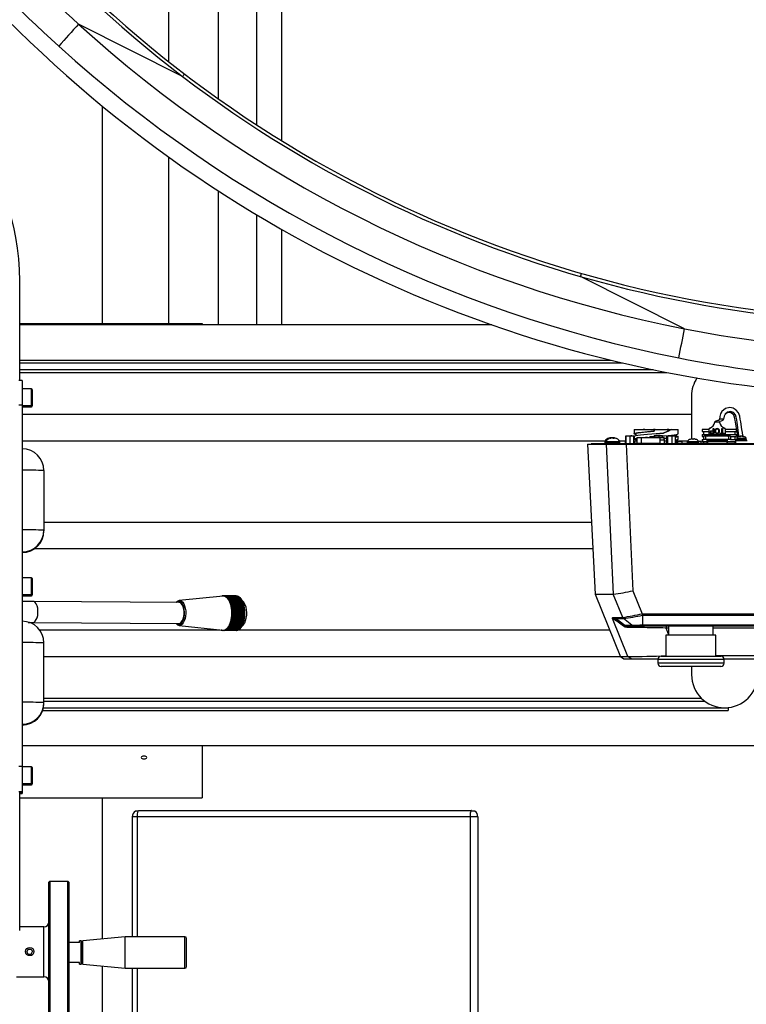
# Model space of a CAD drawing. Header units: inches. Extents: x -37.5 to 40.5, y -58.1 to 9.4.
# Tile 13 of 20: x 5.7 to 23, y -45.9 to -22.6. Entities that reach past the tile are written whole.
import ezdxf

# ---------------------------------------------------------------- set-up
doc = ezdxf.new("R2010")
doc.units = ezdxf.units.IN
doc.header["$MEASUREMENT"] = 0

msp = doc.modelspace()

# ---------------------------------------------------------------- linework, layer by layer
at = {"color": 7, "linetype": 'Continuous', "lineweight": 25}
for p, q in [((11.339, -25.065), (11.339, -1.969)), ((11.924, -8.563), (11.924, -25.437)), ((10.433, -24.449), (10.433, -21.063)), ((9.252, -23.565), (9.252, -22.244)), ((9.577, -23.914), (7.11, -22.673)), ((7.677, -29.783), (7.677, -24.621)), ((9.252, -29.783), (9.252, -25.83)), ((10.433, -29.812), (10.433, -26.636)), ((11.339, -29.812), (11.339, -27.201)), ((11.924, -27.542), (11.924, -29.812)), ((21.488, -29.907), (19.022, -28.666)), ((5.713, -31.136), (5.713, -28.766)), ((5.713, -29.783), (10.039, -29.783)), ((16.915, -29.812), (5.713, -29.812)), ((10.039, -29.783), (10.039, -29.812)), ((5.713, -30.65), (19.745, -30.65)), ((5.713, -30.718), (20.018, -30.718)), ((5.713, -30.875), (20.74, -30.875)), ((5.713, -30.944), (21.066, -30.944)), ((5.774, -31.136), (5.695, -31.136)), ((5.774, -31.136), (5.774, -40.94)), ((5.991, -31.333), (5.774, -31.333)), ((5.991, -31.758), (5.991, -31.333)), ((6.01, -31.353), (6.01, -31.739)), ((21.654, -31.505), (21.654, -32.521)), ((5.774, -31.722), (5.695, -31.722)), ((5.774, -31.727), (5.991, -31.727)), ((5.774, -31.758), (5.991, -31.758)), ((5.774, -31.938), (21.654, -31.938)), ((22.322, -31.999), (22.316, -32.052)), ((22.363, -31.891), (22.354, -31.909)), ((22.362, -31.891), (22.362, -31.891)), ((22.316, -32.128), (22.207, -32.128)), ((22.416, -32.052), (22.316, -32.052)), ((19.717, -32.5), (19.698, -32.504)), ((19.706, -32.504), (19.725, -32.5)), ((19.717, -32.502), (19.717, -32.5)), ((19.751, -32.5), (19.731, -32.504)), ((19.738, -32.504), (19.758, -32.5)), ((19.782, -32.5), (19.787, -32.504)), ((19.794, -32.5), (19.789, -32.504)), ((19.792, -32.5), (19.795, -32.5)), ((19.794, -32.506), (19.794, -32.5)), ((19.81, -32.499), (19.81, -32.506)), ((19.811, -32.5), (19.81, -32.499)), ((19.81, -32.506), (19.811, -32.5)), ((19.815, -32.504), (19.811, -32.5)), ((19.825, -32.5), (19.845, -32.504)), ((20.092, -32.621), (20.092, -32.46)), ((20.095, -32.446), (20.281, -32.446)), ((20.099, -32.621), (20.099, -32.46)), ((20.195, -32.621), (20.195, -32.46)), ((20.285, -32.621), (20.285, -32.46)), ((20.289, -32.297), (20.289, -32.4)), ((20.289, -32.297), (21.339, -32.297)), ((20.289, -32.465), (20.289, -32.525)), ((20.331, -32.4), (20.331, -32.449)), ((20.357, -32.485), (20.357, -32.621)), ((20.357, -32.485), (21.002, -32.485)), ((20.457, -32.485), (20.457, -32.621)), ((20.504, -32.29), (20.544, -32.29)), ((20.504, -32.297), (20.504, -32.29)), ((20.51, -32.297), (20.51, -32.29)), ((20.516, -32.297), (20.516, -32.29)), ((20.537, -32.485), (20.603, -32.479)), ((20.544, -32.297), (20.544, -32.29)), ((20.603, -32.481), (20.559, -32.485)), ((20.603, -32.485), (20.603, -32.479)), ((20.666, -32.474), (20.769, -32.466)), ((20.666, -32.485), (20.666, -32.474)), ((20.678, -32.474), (20.666, -32.474)), ((20.765, -32.467), (20.678, -32.474)), ((20.678, -32.474), (20.678, -32.485)), ((20.754, -32.297), (20.754, -32.29)), ((20.754, -32.29), (20.794, -32.29)), ((20.764, -32.342), (20.764, -32.297)), ((20.768, -32.342), (20.764, -32.342)), ((20.765, -32.485), (20.765, -32.46)), ((20.768, -32.297), (20.768, -32.342)), ((20.773, -32.446), (20.771, -32.448)), ((20.959, -32.446), (20.775, -32.446)), ((20.777, -32.297), (20.777, -32.29)), ((20.782, -32.297), (20.782, -32.29)), ((20.786, -32.485), (20.786, -32.46)), ((20.794, -32.297), (20.794, -32.29)), ((20.887, -32.485), (20.887, -32.46)), ((20.902, -32.485), (20.902, -32.555)), ((20.961, -32.448), (20.959, -32.446)), ((20.968, -32.485), (20.968, -32.46)), ((20.976, -32.389), (20.99, -32.389)), ((21.002, -32.547), (21.002, -32.485)), ((21.071, -32.621), (21.071, -32.46)), ((21.074, -32.29), (21.114, -32.29)), ((21.074, -32.297), (21.074, -32.29)), ((21.078, -32.297), (21.078, -32.29)), ((21.081, -32.446), (21.265, -32.446)), ((21.091, -32.621), (21.091, -32.46)), ((21.114, -32.297), (21.114, -32.29)), ((21.193, -32.621), (21.193, -32.46)), ((21.274, -32.621), (21.274, -32.46)), ((21.296, -32.465), (21.296, -32.416)), ((21.339, -32.4), (21.339, -32.297)), ((21.339, -32.525), (21.339, -32.465)), ((21.906, -32.297), (21.906, -32.347)), ((22.065, -32.297), (21.906, -32.297)), ((21.906, -32.347), (22.065, -32.347)), ((21.907, -32.417), (21.907, -32.467)), ((21.907, -32.417), (22.065, -32.417)), ((21.907, -32.467), (21.947, -32.467)), ((21.937, -32.347), (21.937, -32.417)), ((21.937, -32.467), (21.937, -32.537)), ((22.577, -32.458), (21.947, -32.458)), ((21.947, -32.537), (21.947, -32.458)), ((21.986, -32.458), (21.986, -32.537)), ((22.065, -32.3), (22.065, -32.419)), ((22.065, -32.419), (22.459, -32.419)), ((22.135, -32.327), (22.165, -32.327)), ((22.165, -32.341), (22.136, -32.341)), ((22.136, -32.384), (22.165, -32.384)), ((22.182, -32.398), (22.137, -32.398)), ((22.165, -32.327), (22.165, -32.277)), ((22.165, -32.277), (22.182, -32.277)), ((22.165, -32.384), (22.165, -32.341)), ((22.182, -32.277), (22.182, -32.398)), ((22.331, -32.384), (22.37, -32.384)), ((22.331, -32.398), (22.331, -32.384)), ((22.426, -32.398), (22.331, -32.398)), ((22.37, -32.384), (22.37, -32.277)), ((22.37, -32.277), (22.387, -32.277)), ((22.387, -32.277), (22.387, -32.384)), ((22.387, -32.384), (22.426, -32.384)), ((22.426, -32.384), (22.426, -32.398)), ((22.718, -32.297), (22.458, -32.297)), ((22.459, -32.419), (22.459, -32.3)), ((22.459, -32.347), (22.718, -32.347)), ((22.459, -32.417), (22.717, -32.417)), ((22.537, -32.537), (22.537, -32.458)), ((22.577, -32.458), (22.577, -32.537)), ((22.577, -32.467), (22.717, -32.467)), ((22.687, -32.417), (22.687, -32.347)), ((22.687, -32.537), (22.687, -32.467)), ((22.717, -32.467), (22.717, -32.417)), ((22.718, -32.347), (22.718, -32.297)), ((22.729, -32.501), (22.729, -32.526)), ((22.729, -32.501), (22.948, -32.501)), ((22.805, -32.457), (22.793, -32.463)), ((22.793, -32.466), (22.793, -32.463)), ((22.795, -32.466), (22.803, -32.466)), ((22.806, -32.466), (22.805, -32.457)), ((22.808, -32.456), (22.809, -32.456)), ((22.81, -32.465), (22.809, -32.456)), ((22.82, -32.457), (22.81, -32.461)), ((22.815, -32.463), (22.828, -32.457)), ((22.856, -32.457), (22.873, -32.463)), ((22.867, -32.456), (22.867, -32.461)), ((22.874, -32.463), (22.875, -32.457)), ((22.89, -32.463), (22.875, -32.457)), ((22.885, -32.466), (22.892, -32.466)), ((22.89, -32.466), (22.89, -32.463)), ((22.948, -32.526), (22.948, -32.501)), ((5.774, -32.568), (19.602, -32.568)), ((19.183, -32.647), (19.37, -36.207)), ((19.183, -32.647), (40.512, -32.647)), ((19.274, -32.636), (19.274, -32.647)), ((40.424, -32.636), (19.274, -32.636)), ((19.594, -32.58), (19.594, -32.605)), ((19.594, -32.58), (19.949, -32.58)), ((19.594, -32.605), (19.602, -32.613)), ((19.594, -32.605), (19.949, -32.605)), ((19.614, -32.613), (19.595, -32.613)), ((19.595, -32.613), (19.595, -32.636)), ((19.595, -32.613), (19.595, -32.636)), ((19.604, -32.613), (19.604, -32.636)), ((19.948, -32.613), (19.615, -32.613)), ((19.615, -32.613), (19.615, -32.636)), ((19.627, -32.58), (19.627, -32.605)), ((19.627, -32.605), (19.635, -32.613)), ((19.628, -32.613), (19.628, -32.636)), ((19.631, -32.647), (19.798, -36.207)), ((19.635, -32.613), (19.635, -32.636)), ((19.645, -32.613), (19.645, -32.636)), ((19.667, -32.613), (19.667, -32.636)), ((19.686, -32.613), (19.686, -32.636)), ((19.692, -32.506), (19.694, -32.506)), ((19.698, -32.506), (19.698, -32.504)), ((19.721, -32.613), (19.721, -32.636)), ((19.721, -32.647), (19.721, -32.636)), ((19.725, -32.506), (19.727, -32.506)), ((19.731, -32.506), (19.731, -32.504)), ((19.745, -32.613), (19.745, -32.636)), ((19.785, -32.613), (19.785, -32.636)), ((19.794, -32.613), (19.794, -32.636)), ((19.798, -32.506), (19.808, -32.506)), ((19.812, -32.613), (19.812, -32.636)), ((19.815, -32.505), (19.815, -32.504)), ((19.851, -32.613), (19.851, -32.636)), ((19.874, -32.613), (19.874, -32.636)), ((19.905, -32.613), (19.905, -32.636)), ((19.922, -32.613), (19.922, -32.636)), ((19.939, -32.613), (19.939, -32.636)), ((19.941, -32.568), (20.092, -32.568)), ((19.941, -32.613), (19.949, -32.605)), ((19.946, -32.613), (19.946, -32.636)), ((19.948, -32.636), (19.948, -32.613)), ((19.949, -32.605), (19.949, -32.58)), ((20.076, -32.618), (20.076, -32.636)), ((20.092, -32.618), (20.076, -32.618)), ((20.077, -32.618), (20.077, -32.636)), ((20.08, -32.618), (20.08, -32.636)), ((20.082, -32.585), (20.082, -32.61)), ((20.082, -32.585), (20.092, -32.585)), ((20.082, -32.61), (20.09, -32.618)), ((20.082, -32.61), (20.092, -32.61)), ((20.09, -32.618), (20.09, -32.636)), ((20.096, -32.636), (20.096, -32.647)), ((20.1, -32.647), (20.263, -36.128)), ((20.285, -32.568), (20.331, -32.568)), ((20.285, -32.585), (20.301, -32.585)), ((20.285, -32.61), (20.301, -32.61)), ((20.306, -32.618), (20.285, -32.618)), ((20.289, -32.618), (20.289, -32.636)), ((20.293, -32.618), (20.301, -32.61)), ((20.295, -32.579), (20.299, -32.579)), ((20.307, -32.587), (20.299, -32.579)), ((20.299, -32.618), (20.299, -32.636)), ((20.301, -32.61), (20.301, -32.585)), ((20.307, -32.587), (20.301, -32.587)), ((20.305, -32.618), (20.305, -32.621)), ((20.305, -32.636), (20.305, -32.621)), ((20.305, -32.621), (20.902, -32.621)), ((20.306, -32.621), (20.306, -32.618)), ((20.306, -32.618), (20.306, -32.621)), ((20.307, -32.621), (20.307, -32.587)), ((20.331, -32.525), (20.331, -32.574)), ((20.335, -32.621), (20.335, -32.636)), ((20.91, -32.547), (20.902, -32.555)), ((20.902, -32.555), (20.902, -32.636)), ((21.014, -32.555), (20.902, -32.555)), ((20.91, -32.547), (21.006, -32.547)), ((21.014, -32.555), (21.006, -32.547)), ((21.014, -32.636), (21.014, -32.555)), ((21.014, -32.572), (21.071, -32.567)), ((21.014, -32.621), (21.071, -32.621)), ((21.025, -32.636), (21.025, -32.621)), ((21.055, -32.621), (21.055, -32.636)), ((21.274, -32.621), (21.547, -32.621)), ((21.296, -32.59), (21.296, -32.541)), ((21.296, -32.568), (21.565, -32.568)), ((21.328, -32.579), (21.32, -32.587)), ((21.32, -32.587), (21.32, -32.621)), ((21.432, -32.587), (21.32, -32.587)), ((21.328, -32.579), (21.424, -32.579)), ((21.432, -32.587), (21.424, -32.579)), ((21.432, -32.621), (21.432, -32.587)), ((21.547, -32.616), (21.547, -32.636)), ((21.829, -32.616), (21.547, -32.616)), ((21.553, -32.583), (21.553, -32.608)), ((21.553, -32.583), (21.823, -32.583)), ((21.553, -32.608), (21.561, -32.616)), ((21.553, -32.608), (21.823, -32.608)), ((21.556, -32.616), (21.556, -32.636)), ((21.576, -32.616), (21.576, -32.636)), ((21.6, -32.616), (21.6, -32.636)), ((21.633, -32.526), (21.653, -32.521)), ((21.635, -32.616), (21.635, -32.636)), ((21.668, -32.616), (21.668, -32.636)), ((21.673, -32.521), (21.674, -32.526)), ((21.683, -32.529), (21.693, -32.529)), ((21.688, -32.616), (21.688, -32.636)), ((21.703, -32.526), (21.703, -32.521)), ((21.708, -32.616), (21.708, -32.636)), ((21.723, -32.521), (21.743, -32.526)), ((21.741, -32.616), (21.741, -32.636)), ((21.776, -32.616), (21.776, -32.636)), ((21.8, -32.616), (21.8, -32.636)), ((21.815, -32.616), (21.823, -32.608)), ((21.82, -32.579), (21.875, -32.579)), ((21.82, -32.616), (21.82, -32.636)), ((21.823, -32.608), (21.823, -32.583)), ((21.883, -32.587), (21.823, -32.587)), ((21.829, -32.616), (21.829, -32.636)), ((21.829, -32.621), (22.7, -32.621)), ((21.883, -32.587), (21.875, -32.579)), ((21.883, -32.621), (21.883, -32.587)), ((21.888, -32.636), (21.888, -32.621)), ((21.907, -32.537), (21.907, -32.587)), ((21.907, -32.537), (21.947, -32.537)), ((21.907, -32.587), (22.022, -32.587)), ((21.918, -32.621), (21.918, -32.636)), ((21.937, -32.587), (21.937, -32.621)), ((22.577, -32.537), (21.947, -32.537)), ((22.502, -32.556), (22.022, -32.556)), ((22.022, -32.621), (22.022, -32.556)), ((22.022, -32.566), (22.502, -32.566)), ((22.502, -32.586), (22.022, -32.586)), ((22.031, -32.537), (22.031, -32.621)), ((22.492, -32.576), (22.031, -32.576)), ((22.492, -32.537), (22.492, -32.621)), ((22.502, -32.556), (22.502, -32.621)), ((22.502, -32.587), (22.7, -32.587)), ((22.577, -32.537), (22.717, -32.537)), ((22.608, -32.636), (22.608, -32.621)), ((22.638, -32.621), (22.638, -32.636)), ((22.687, -32.621), (22.687, -32.587)), ((22.7, -32.557), (22.7, -32.636)), ((22.7, -32.557), (22.976, -32.557)), ((22.717, -32.557), (22.717, -32.537)), ((22.953, -32.534), (22.723, -32.534)), ((22.723, -32.534), (22.723, -32.552)), ((22.953, -32.552), (22.723, -32.552)), ((22.728, -32.534), (22.728, -32.552)), ((22.729, -32.526), (22.737, -32.534)), ((22.729, -32.526), (22.948, -32.526)), ((22.736, -32.534), (22.736, -32.552)), ((22.745, -32.552), (22.745, -32.557)), ((22.75, -32.534), (22.75, -32.552)), ((22.766, -32.534), (22.766, -32.552)), ((22.787, -32.534), (22.787, -32.552)), ((22.808, -32.534), (22.808, -32.552)), ((22.834, -32.534), (22.834, -32.552)), ((22.842, -32.534), (22.842, -32.552)), ((22.856, -32.534), (22.856, -32.552)), ((22.881, -32.534), (22.881, -32.552)), ((22.901, -32.534), (22.901, -32.552)), ((22.921, -32.534), (22.921, -32.552)), ((22.932, -32.557), (22.932, -32.552)), ((22.935, -32.534), (22.935, -32.552)), ((22.94, -32.534), (22.948, -32.526)), ((22.946, -32.534), (22.946, -32.552)), ((22.952, -32.534), (22.952, -32.552)), ((22.953, -32.552), (22.953, -32.534)), ((6.288, -33.273), (6.288, -34.708)), ((6.288, -34.498), (19.28, -34.498)), ((6.288, -34.699), (6.288, -34.699)), ((6.288, -34.708), (6.288, -34.708)), ((6.071, -35.127), (19.313, -35.127)), ((5.991, -35.821), (5.774, -35.821)), ((5.991, -36.246), (5.991, -35.821)), ((6.01, -35.841), (6.01, -36.226)), ((5.774, -36.215), (5.991, -36.215)), ((19.37, -36.208), (19.971, -37.694)), ((19.798, -36.207), (19.798, -36.207)), ((20.02, -36.761), (19.798, -36.207)), ((20.263, -36.128), (20.481, -36.673)), ((5.774, -36.246), (5.991, -36.246)), ((9.489, -36.404), (6.025, -36.38)), ((10.537, -36.259), (9.499, -36.358)), ((10.493, -36.262), (10.493, -36.263)), ((10.494, -36.263), (10.493, -36.262)), ((10.497, -36.262), (10.493, -36.262)), ((10.519, -36.252), (10.511, -36.261)), ((10.532, -36.259), (10.519, -36.252)), ((10.54, -36.252), (10.519, -36.252)), ((10.544, -36.248), (10.532, -36.259)), ((10.557, -36.259), (10.544, -36.248)), ((10.851, -36.25), (10.544, -36.248)), ((10.57, -36.251), (10.557, -36.259)), ((10.582, -36.264), (10.57, -36.251)), ((10.877, -36.253), (10.57, -36.251)), ((10.596, -36.26), (10.582, -36.264)), ((10.607, -36.277), (10.596, -36.26)), ((10.903, -36.262), (10.596, -36.26)), ((10.621, -36.276), (10.607, -36.277)), ((10.63, -36.295), (10.621, -36.276)), ((10.927, -36.278), (10.621, -36.276)), ((10.644, -36.297), (10.63, -36.295)), ((10.937, -36.297), (10.63, -36.295)), ((10.653, -36.319), (10.644, -36.297)), ((10.951, -36.299), (10.644, -36.297)), ((10.666, -36.325), (10.653, -36.319)), ((10.959, -36.321), (10.653, -36.319)), ((10.673, -36.348), (10.666, -36.325)), ((10.973, -36.327), (10.666, -36.325)), ((10.686, -36.357), (10.673, -36.348)), ((10.98, -36.35), (10.673, -36.348)), ((10.692, -36.382), (10.686, -36.357)), ((10.993, -36.36), (10.686, -36.357)), ((10.704, -36.395), (10.692, -36.382)), ((10.998, -36.384), (10.692, -36.382)), ((10.708, -36.421), (10.704, -36.395)), ((11.011, -36.397), (10.704, -36.395)), ((10.719, -36.436), (10.708, -36.421)), ((11.015, -36.423), (10.708, -36.421)), ((10.721, -36.464), (10.719, -36.436)), ((11.026, -36.439), (10.719, -36.436)), ((10.731, -36.482), (10.721, -36.464)), ((11.028, -36.466), (10.721, -36.464)), ((10.854, -36.253), (10.851, -36.25)), ((10.885, -36.262), (10.877, -36.253)), ((10.913, -36.278), (10.903, -36.262)), ((10.937, -36.297), (10.927, -36.278)), ((10.951, -36.299), (10.937, -36.297)), ((10.959, -36.321), (10.951, -36.299)), ((10.96, -36.321), (10.959, -36.32)), ((10.973, -36.327), (10.959, -36.321)), ((10.98, -36.35), (10.973, -36.327)), ((11.024, -36.395), (10.977, -36.341)), ((10.993, -36.36), (10.98, -36.35)), ((10.998, -36.384), (10.993, -36.36)), ((11.011, -36.397), (10.998, -36.384)), ((11.015, -36.423), (11.011, -36.397)), ((11.026, -36.439), (11.015, -36.423)), ((11.028, -36.466), (11.026, -36.439)), ((11.038, -36.484), (11.028, -36.466)), ((10.732, -36.509), (10.731, -36.482)), ((11.038, -36.484), (10.731, -36.482)), ((10.741, -36.53), (10.732, -36.509)), ((11.039, -36.511), (10.732, -36.509)), ((10.74, -36.557), (10.741, -36.53)), ((10.747, -36.58), (10.74, -36.557)), ((11.047, -36.559), (10.74, -36.557)), ((11.048, -36.532), (10.741, -36.53)), ((10.745, -36.607), (10.747, -36.58)), ((10.751, -36.631), (10.745, -36.607)), ((11.052, -36.609), (10.745, -36.607)), ((10.745, -36.708), (10.751, -36.683)), ((11.052, -36.71), (10.745, -36.708)), ((10.747, -36.735), (10.745, -36.708)), ((10.746, -36.657), (10.751, -36.631)), ((10.751, -36.683), (10.746, -36.657)), ((11.053, -36.66), (10.746, -36.657)), ((11.054, -36.582), (10.747, -36.58)), ((11.058, -36.634), (10.751, -36.631)), ((11.058, -36.685), (10.751, -36.683)), ((11.039, -36.511), (11.038, -36.484)), ((11.048, -36.532), (11.039, -36.511)), ((11.047, -36.559), (11.048, -36.532)), ((11.054, -36.582), (11.047, -36.559)), ((11.052, -36.609), (11.054, -36.582)), ((11.058, -36.634), (11.052, -36.609)), ((11.052, -36.71), (11.058, -36.685)), ((11.054, -36.737), (11.052, -36.71)), ((11.053, -36.66), (11.058, -36.634)), ((11.058, -36.685), (11.053, -36.66)), ((20.481, -36.673), (31.8, -36.673)), ((20.483, -36.674), (20.481, -36.673)), ((20.49, -36.711), (30.868, -36.711)), ((20.49, -36.711), (20.49, -36.711)), ((20.49, -36.711), (20.49, -36.939)), ((5.915, -36.879), (6.022, -36.88)), ((6.022, -36.88), (9.486, -36.904)), ((10.686, -36.96), (10.692, -36.935)), ((10.692, -36.935), (10.704, -36.922)), ((10.998, -36.937), (10.692, -36.935)), ((10.704, -36.922), (10.708, -36.895)), ((11.011, -36.924), (10.704, -36.922)), ((10.708, -36.895), (10.719, -36.879)), ((11.015, -36.898), (10.708, -36.895)), ((10.719, -36.879), (10.721, -36.852)), ((11.026, -36.882), (10.719, -36.879)), ((10.721, -36.852), (10.731, -36.834)), ((11.028, -36.854), (10.721, -36.852)), ((10.731, -36.834), (10.732, -36.806)), ((11.038, -36.836), (10.731, -36.834)), ((10.732, -36.806), (10.741, -36.785)), ((11.039, -36.808), (10.732, -36.806)), ((10.74, -36.758), (10.747, -36.735)), ((11.047, -36.76), (10.74, -36.758)), ((10.741, -36.785), (10.74, -36.758)), ((11.048, -36.787), (10.741, -36.785)), ((11.054, -36.737), (10.747, -36.735)), ((10.976, -36.985), (11.02, -36.936)), ((10.993, -36.962), (10.998, -36.937)), ((10.998, -36.937), (11.011, -36.924)), ((11.011, -36.924), (11.015, -36.898)), ((11.015, -36.898), (11.026, -36.882)), ((11.026, -36.882), (11.028, -36.854)), ((11.028, -36.854), (11.038, -36.836)), ((11.038, -36.836), (11.039, -36.808)), ((11.039, -36.808), (11.048, -36.787)), ((11.047, -36.76), (11.054, -36.737)), ((11.048, -36.787), (11.047, -36.76)), ((20.143, -37.693), (19.781, -36.79)), ((19.783, -36.761), (20.02, -36.761)), ((19.801, -36.785), (20.038, -36.785)), ((19.866, -36.785), (20.068, -36.945)), ((20.24, -36.945), (20.038, -36.785)), ((20.49, -36.939), (31.661, -36.939)), ((6.183, -37.057), (10.458, -37.057)), ((9.495, -36.951), (10.531, -37.065)), ((10.491, -37.06), (10.493, -37.063)), ((10.493, -37.063), (10.499, -37.061)), ((10.511, -37.063), (10.493, -37.063)), ((10.51, -37.062), (10.519, -37.072)), ((10.519, -37.072), (10.532, -37.065)), ((10.541, -37.072), (10.519, -37.072)), ((10.532, -37.065), (10.544, -37.075)), ((10.544, -37.075), (10.557, -37.064)), ((10.851, -37.077), (10.544, -37.075)), ((10.557, -37.064), (10.57, -37.071)), ((10.57, -37.071), (10.582, -37.057)), ((10.877, -37.073), (10.57, -37.071)), ((10.582, -37.057), (10.596, -37.061)), ((10.596, -37.061), (10.607, -37.044)), ((10.903, -37.063), (10.596, -37.061)), ((10.607, -37.044), (10.621, -37.044)), ((10.621, -37.044), (10.63, -37.025)), ((10.927, -37.047), (10.621, -37.044)), ((10.63, -37.025), (10.644, -37.022)), ((10.937, -37.027), (10.63, -37.025)), ((10.644, -37.022), (10.653, -37)), ((10.951, -37.024), (10.644, -37.022)), ((10.653, -37), (10.666, -36.994)), ((10.959, -37.002), (10.653, -37)), ((10.666, -36.994), (10.673, -36.97)), ((10.973, -36.996), (10.666, -36.994)), ((10.673, -36.97), (10.686, -36.96)), ((10.98, -36.972), (10.673, -36.97)), ((10.993, -36.962), (10.686, -36.96)), ((10.851, -37.077), (10.856, -37.073)), ((10.877, -37.073), (10.886, -37.063)), ((10.903, -37.063), (10.914, -37.046)), ((10.907, -37.057), (19.713, -37.057)), ((10.927, -37.047), (10.937, -37.027)), ((10.937, -37.027), (10.951, -37.024)), ((10.951, -37.024), (10.959, -37.002)), ((10.959, -37.002), (10.973, -36.996)), ((10.959, -37.004), (10.961, -37.001)), ((10.973, -36.996), (10.98, -36.972)), ((10.98, -36.972), (10.993, -36.962)), ((20.031, -36.945), (20.068, -36.945)), ((20.031, -36.945), (20.075, -36.958)), ((20.068, -36.945), (20.24, -36.945)), ((20.075, -36.958), (32.468, -36.958)), ((20.622, -36.954), (20.618, -36.954)), ((20.618, -36.956), (20.62, -36.962)), ((20.626, -36.963), (20.62, -36.946)), ((20.62, -36.954), (20.62, -36.952)), ((20.626, -36.962), (20.62, -36.963)), ((20.711, -36.96), (20.735, -36.96)), ((21.052, -36.958), (21.052, -37.014)), ((21.111, -37.014), (21.052, -37.014)), ((21.111, -37.161), (21.052, -37.014)), ((21.111, -36.958), (21.111, -37.181)), ((22.17, -37.181), (22.17, -36.958)), ((6.288, -38.803), (6.288, -37.367)), ((21.048, -37.181), (21.048, -37.686)), ((22.232, -37.181), (21.048, -37.181)), ((22.232, -37.686), (22.232, -37.181)), ((6.288, -37.686), (19.968, -37.686)), ((19.97, -37.693), (20.047, -37.745)), ((20.049, -37.745), (20.857, -37.745)), ((20.22, -37.745), (20.143, -37.693)), ((20.854, -37.762), (20.854, -37.846)), ((22.427, -37.762), (20.854, -37.762)), ((22.427, -37.846), (20.854, -37.846)), ((22.35, -37.686), (20.93, -37.686)), ((22.427, -37.846), (22.427, -37.762)), ((22.347, -37.926), (20.933, -37.926)), ((21.654, -37.926), (21.654, -38.12)), ((6.288, -38.681), (21.889, -38.681)), ((6.288, -38.749), (21.969, -38.749)), ((6.288, -38.793), (6.288, -38.793)), ((6.288, -38.802), (6.288, -38.803)), ((6.258, -38.975), (22.52, -38.975)), ((6.277, -38.907), (22.52, -38.907)), ((22.52, -38.903), (22.52, -38.975)), ((25, -39.812), (5.774, -39.812)), ((10.039, -39.812), (10.039, -41.043)), ((5.774, -40.304), (5.695, -40.304)), ((5.991, -40.309), (5.774, -40.309)), ((5.991, -40.734), (5.991, -40.309)), ((6.01, -40.329), (6.01, -40.714)), ((5.774, -40.902), (5.695, -40.902)), ((5.713, -44.198), (5.713, -40.911)), ((5.774, -40.703), (5.991, -40.703)), ((5.774, -40.734), (5.991, -40.734)), ((5.774, -40.928), (5.713, -40.928)), ((5.713, -40.94), (5.774, -40.94)), ((5.713, -41.043), (10.039, -41.043)), ((7.677, -44.398), (7.677, -41.043)), ((8.534, -41.366), (8.459, -41.366)), ((8.534, -41.346), (16.434, -41.346)), ((8.534, -41.346), (8.534, -41.366)), ((16.434, -41.366), (16.434, -41.346)), ((16.509, -41.366), (16.434, -41.366)), ((16.584, -41.496), (8.384, -41.496)), ((8.384, -41.496), (8.384, -44.345)), ((8.498, -41.496), (8.498, -44.345)), ((16.398, -41.496), (16.398, -50.196)), ((16.584, -41.496), (16.584, -50.196)), ((6.424, -43.03), (6.404, -43.05)), ((6.404, -46.357), (6.404, -43.05)), ((6.857, -43.03), (6.424, -43.03)), ((6.424, -43.03), (6.424, -46.377)), ((6.876, -43.05), (6.857, -43.03)), ((6.857, -46.377), (6.857, -43.03)), ((6.876, -43.05), (6.876, -46.357)), ((6.286, -44.113), (5.713, -44.113)), ((6.286, -45.294), (6.286, -44.113)), ((8.215, -44.345), (7.211, -44.444)), ((9.632, -44.345), (8.215, -44.345)), ((8.215, -45.095), (8.215, -44.345)), ((9.632, -45.095), (9.632, -44.345)), ((9.672, -45.055), (9.672, -44.384)), ((5.917, -44.638), (5.883, -44.697)), ((5.917, -44.639), (5.883, -44.697)), ((5.917, -44.638), (5.985, -44.638)), ((5.917, -44.639), (5.917, -44.638)), ((5.917, -44.639), (5.985, -44.639)), ((5.985, -44.638), (6.019, -44.697)), ((5.985, -44.639), (5.985, -44.638)), ((5.985, -44.639), (6.019, -44.697)), ((7.132, -44.482), (6.876, -44.482)), ((7.172, -44.444), (7.132, -44.444)), ((7.132, -44.482), (7.132, -44.444)), ((7.191, -44.464), (7.172, -44.444)), ((7.172, -44.995), (7.172, -44.444)), ((7.211, -44.444), (7.191, -44.464)), ((7.191, -44.976), (7.191, -44.464)), ((7.211, -44.995), (7.211, -44.444)), ((5.917, -44.756), (5.883, -44.697)), ((5.917, -44.756), (5.985, -44.756)), ((5.985, -44.756), (6.019, -44.697)), ((7.132, -44.954), (6.876, -44.954)), ((7.132, -44.958), (6.876, -44.958)), ((7.132, -44.995), (7.132, -44.954)), ((7.132, -44.995), (7.172, -44.995)), ((7.172, -44.995), (7.191, -44.976)), ((7.191, -44.976), (7.211, -44.995)), ((7.211, -44.995), (8.215, -45.095)), ((7.677, -49.488), (7.677, -45.041)), ((8.215, -45.095), (9.632, -45.095)), ((8.384, -45.095), (8.384, -50.196)), ((8.498, -45.095), (8.498, -50.196)), ((5.636, -45.294), (6.286, -45.294))]:
    msp.add_line(p, q, dxfattribs=at)
at = {"color": 7, "linetype": 'Continuous', "lineweight": 25, "flags": 128}
for points in [[(22.874, -32.458), (22.871, -32.439), (22.861, -32.372), (22.849, -32.296), (22.82, -32.118), (22.809, -32.05), (22.797, -31.98), (22.766, -31.901), (22.713, -31.836), (22.644, -31.794), (22.565, -31.778), (22.461, -31.802), (22.376, -31.872), (22.343, -31.927), (22.323, -31.989), (22.317, -32.052)], [(22.78, -32.464), (22.777, -32.445), (22.77, -32.389), (22.759, -32.314), (22.734, -32.136), (22.725, -32.068), (22.715, -32.003), (22.698, -31.953), (22.646, -31.896), (22.575, -31.873), (22.51, -31.887), (22.455, -31.931), (22.425, -31.986), (22.416, -32.052)], [(22.758, -32.478), (22.754, -32.456), (22.737, -32.36), (22.721, -32.271), (22.695, -32.121), (22.688, -32.081), (22.681, -32.042), (22.674, -32.005), (22.656, -31.96), (22.626, -31.924), (22.587, -31.901), (22.543, -31.893), (22.487, -31.908), (22.443, -31.947)], [(22.207, -32.128), (22.208, -32.123), (22.21, -32.118), (22.212, -32.113), (22.216, -32.107), (22.222, -32.102), (22.235, -32.095), (22.265, -32.086), (22.285, -32.081), (22.301, -32.076), (22.311, -32.07), (22.314, -32.067), (22.315, -32.064), (22.316, -32.06), (22.317, -32.056), (22.317, -32.052)], [(22.316, -32.128), (22.316, -32.123), (22.315, -32.121), (22.316, -32.12), (22.316, -32.118), (22.318, -32.114), (22.323, -32.11), (22.334, -32.104), (22.363, -32.095), (22.383, -32.089), (22.399, -32.081), (22.409, -32.073), (22.412, -32.07), (22.414, -32.066), (22.415, -32.061), (22.415, -32.057), (22.416, -32.052)], [(19.732, -32.499), (19.732, -32.499), (19.73, -32.499), (19.726, -32.499), (19.721, -32.499), (19.717, -32.5)], [(19.766, -32.499), (19.766, -32.499), (19.764, -32.499), (19.76, -32.499), (19.755, -32.499), (19.751, -32.5)], [(20.092, -32.46), (20.095, -32.446), (20.095, -32.446)], [(20.095, -32.446), (20.097, -32.45), (20.099, -32.46)], [(20.099, -32.46), (20.141, -32.446), (20.147, -32.446)], [(20.147, -32.446), (20.172, -32.45), (20.195, -32.46)], [(20.24, -32.446), (20.265, -32.451), (20.285, -32.46)], [(20.285, -32.46), (20.281, -32.446), (20.281, -32.446)], [(20.331, -32.416), (20.327, -32.415), (20.301, -32.409), (20.289, -32.402), (20.293, -32.395), (20.311, -32.389), (20.344, -32.382), (20.39, -32.375), (20.448, -32.369), (20.516, -32.362), (20.593, -32.355), (20.677, -32.348), (20.764, -32.342)], [(20.814, -32.403), (20.711, -32.41), (20.613, -32.418), (20.522, -32.426), (20.442, -32.434), (20.377, -32.442), (20.329, -32.449), (20.299, -32.457), (20.289, -32.465)], [(20.768, -32.342), (20.611, -32.355), (20.477, -32.369), (20.382, -32.382), (20.335, -32.395), (20.338, -32.4)], [(20.765, -32.46), (20.767, -32.453), (20.774, -32.446), (20.775, -32.446)], [(20.775, -32.446), (20.781, -32.451), (20.786, -32.46)], [(20.786, -32.46), (20.83, -32.446), (20.836, -32.446)], [(20.99, -32.389), (20.903, -32.396), (20.814, -32.403)], [(20.814, -32.403), (20.906, -32.395), (20.976, -32.389)], [(20.836, -32.446), (20.863, -32.45), (20.887, -32.46)], [(20.887, -32.46), (20.923, -32.446), (20.928, -32.446)], [(20.928, -32.446), (20.949, -32.45), (20.968, -32.46)], [(20.968, -32.46), (20.965, -32.453), (20.961, -32.449)], [(20.963, -32.451), (21.009, -32.447), (21.098, -32.44), (21.176, -32.432), (21.241, -32.425), (21.291, -32.417), (21.324, -32.41), (21.338, -32.402), (21.337, -32.4)], [(20.976, -32.389), (21.068, -32.343), (21.149, -32.297)], [(21.178, -32.297), (21.09, -32.343), (20.99, -32.389)], [(21.071, -32.46), (21.08, -32.446), (21.081, -32.446)], [(21.081, -32.446), (21.086, -32.45), (21.091, -32.46)], [(21.091, -32.46), (21.136, -32.446), (21.142, -32.446)], [(21.142, -32.446), (21.168, -32.45), (21.193, -32.46)], [(21.233, -32.446), (21.256, -32.451), (21.274, -32.46)], [(21.274, -32.46), (21.265, -32.446), (21.263, -32.446)], [(21.296, -32.449), (21.299, -32.449), (21.329, -32.457), (21.339, -32.465), (21.329, -32.473), (21.299, -32.481), (21.274, -32.485)], [(21.274, -32.476), (21.285, -32.474), (21.296, -32.467), (21.295, -32.465)], [(22.092, -32.363), (22.096, -32.346), (22.108, -32.332), (22.135, -32.327)], [(22.137, -32.398), (22.127, -32.398), (22.119, -32.397)], [(22.122, -32.383), (22.13, -32.384), (22.136, -32.384)], [(22.261, -32.386), (22.281, -32.381), (22.295, -32.367), (22.302, -32.336)], [(22.793, -32.463), (22.791, -32.464), (22.791, -32.465), (22.792, -32.466), (22.794, -32.466), (22.795, -32.466)], [(22.809, -32.456), (22.809, -32.456), (22.807, -32.456), (22.805, -32.457)], [(22.83, -32.456), (22.824, -32.456), (22.82, -32.457)], [(22.892, -32.466), (22.893, -32.466), (22.894, -32.466), (22.893, -32.465), (22.892, -32.464), (22.89, -32.463)], [(19.698, -32.504), (19.695, -32.505), (19.693, -32.505), (19.691, -32.506), (19.691, -32.506), (19.692, -32.506)], [(19.731, -32.504), (19.728, -32.505), (19.726, -32.505), (19.725, -32.506), (19.724, -32.506), (19.725, -32.506)], [(19.808, -32.506), (19.811, -32.506), (19.813, -32.506), (19.815, -32.505), (19.815, -32.505), (19.815, -32.504)], [(20.092, -32.574), (20.089, -32.577), (20.082, -32.585)], [(20.092, -32.621), (20.095, -32.635), (20.095, -32.636)], [(20.095, -32.636), (20.097, -32.632), (20.099, -32.621)], [(20.099, -32.621), (20.141, -32.635), (20.147, -32.636)], [(20.147, -32.636), (20.172, -32.632), (20.195, -32.621)], [(20.24, -32.636), (20.265, -32.631), (20.285, -32.621)], [(20.285, -32.621), (20.281, -32.635), (20.281, -32.636)], [(20.331, -32.541), (20.326, -32.54), (20.3, -32.533), (20.289, -32.526), (20.293, -32.52), (20.313, -32.513), (20.347, -32.506), (20.357, -32.505)], [(20.357, -32.512), (20.353, -32.513), (20.336, -32.52), (20.332, -32.525)], [(21.002, -32.511), (21.027, -32.509), (21.071, -32.505)], [(21.071, -32.507), (21.015, -32.512), (21.002, -32.513)], [(21.071, -32.621), (21.08, -32.635), (21.081, -32.636)], [(21.081, -32.636), (21.086, -32.632), (21.091, -32.621)], [(21.091, -32.621), (21.136, -32.635), (21.142, -32.636)], [(21.142, -32.636), (21.168, -32.632), (21.193, -32.621)], [(21.233, -32.636), (21.256, -32.631), (21.274, -32.621)], [(21.274, -32.621), (21.265, -32.635), (21.263, -32.636)], [(21.274, -32.545), (21.302, -32.54), (21.328, -32.533), (21.338, -32.526), (21.337, -32.525)], [(21.274, -32.601), (21.286, -32.598), (21.296, -32.591), (21.295, -32.59)], [(21.32, -32.6), (21.302, -32.605), (21.274, -32.609)], [(21.296, -32.574), (21.315, -32.578), (21.325, -32.581)], [(21.674, -32.526), (21.674, -32.527), (21.676, -32.528), (21.679, -32.528), (21.682, -32.529), (21.683, -32.529)], [(21.693, -32.529), (21.696, -32.529), (21.699, -32.528), (21.701, -32.528), (21.702, -32.527), (21.703, -32.526)], [(19.372, -36.207), (19.393, -36.207), (19.463, -36.207), (19.523, -36.207), (19.6, -36.207), (19.691, -36.207), (19.798, -36.207)], [(6.023, -36.88), (6.053, -36.872), (6.081, -36.85), (6.106, -36.815), (6.126, -36.77), (6.14, -36.716), (6.147, -36.657), (6.147, -36.597), (6.14, -36.539), (6.126, -36.485), (6.106, -36.441), (6.081, -36.407), (6.053, -36.386), (6.025, -36.38)], [(9.426, -36.404), (9.428, -36.401), (9.457, -36.374), (9.488, -36.359), (9.521, -36.359), (9.552, -36.372), (9.581, -36.398), (9.607, -36.437), (9.627, -36.485), (9.642, -36.541), (9.651, -36.603), (9.653, -36.667), (9.648, -36.731), (9.636, -36.791), (9.618, -36.844), (9.594, -36.889), (9.567, -36.923), (9.536, -36.944), (9.504, -36.951), (9.504, -36.951)], [(9.488, -36.928), (9.519, -36.92), (9.549, -36.897), (9.575, -36.862), (9.597, -36.815), (9.613, -36.76), (9.622, -36.699), (9.624, -36.635), (9.619, -36.573), (9.606, -36.515), (9.587, -36.464), (9.563, -36.424), (9.534, -36.396), (9.503, -36.382), (9.472, -36.383), (9.441, -36.398), (9.434, -36.404)], [(9.488, -36.904), (9.517, -36.896), (9.546, -36.874), (9.57, -36.84), (9.59, -36.794), (9.604, -36.74), (9.612, -36.682), (9.612, -36.621), (9.604, -36.563), (9.59, -36.51), (9.57, -36.465), (9.546, -36.432), (9.517, -36.411), (9.489, -36.404)], [(11.02, -36.936), (11.026, -36.929), (11.052, -36.888), (11.074, -36.836), (11.09, -36.776), (11.099, -36.712), (11.101, -36.644), (11.095, -36.578), (11.083, -36.516), (11.064, -36.461), (11.039, -36.415), (11.024, -36.395)], [(20.483, -36.674), (20.484, -36.674), (20.484, -36.674), (20.485, -36.675), (20.487, -36.683), (20.488, -36.693), (20.49, -36.711)], [(9.43, -36.904), (9.456, -36.921), (9.488, -36.928)], [(19.781, -36.79), (19.779, -36.768), (19.783, -36.761)], [(19.781, -36.79), (19.787, -36.781), (19.801, -36.785)], [(19.848, -36.761), (19.855, -36.774), (19.866, -36.785)], [(20.038, -36.785), (20.028, -36.774), (20.02, -36.761)], [(20.117, -36.998), (20.079, -36.991), (20.04, -36.971)], [(21.052, -37.014), (21.025, -37.013), (20.973, -37.012), (20.876, -37.01), (20.76, -37.009), (20.676, -37.007), (20.602, -37.006), (20.539, -37.005), (20.411, -37.003), (20.297, -37.001), (20.199, -36.999), (20.117, -36.998)], [(20.276, -36.958), (20.257, -36.954), (20.24, -36.945)], [(20.618, -36.954), (20.618, -36.954), (20.618, -36.956), (20.619, -36.956)], [(38.723, -37.288), (37.312, -37.159), (35.902, -37.036), (34.488, -37.014), (33.074, -37.014), (31.659, -37.014), (30.245, -37.014), (28.831, -37.014), (22.17, -37.014)], [(19.974, -37.693), (19.974, -37.693), (20.003, -37.693), (20.059, -37.693), (20.143, -37.693)], [(22.232, -37.666), (22.456, -37.666), (24.284, -37.666), (25.198, -37.666), (26.112, -37.666), (27.026, -37.666), (27.94, -37.666), (29.768, -37.666), (30.682, -37.666), (31.596, -37.666), (32.51, -37.666), (33.424, -37.666), (35.252, -37.667), (35.709, -37.679), (36.165, -37.708), (37.075, -37.79), (38.542, -37.924)], [(22.423, -37.745), (30.964, -37.745), (32.379, -37.745), (33.794, -37.745), (35.209, -37.745), (35.872, -37.766), (36.535, -37.82), (37.202, -37.88), (37.868, -37.941), (38.534, -38.002)], [(8.661, -40.121), (8.686, -40.119), (8.707, -40.112), (8.721, -40.101), (8.726, -40.089), (8.721, -40.076), (8.707, -40.066), (8.686, -40.059), (8.661, -40.056), (8.637, -40.059), (8.615, -40.066), (8.601, -40.076), (8.596, -40.089), (8.601, -40.101), (8.615, -40.112), (8.637, -40.119), (8.661, -40.121)], [(16.434, -41.346), (16.427, -41.349), (16.42, -41.357), (16.414, -41.371), (16.408, -41.39), (16.404, -41.412), (16.401, -41.438), (16.398, -41.466), (16.398, -41.496)]]:
    msp.add_lwpolyline(points, dxfattribs=at)
at = {"color": 7, "linetype": 'Continuous', "lineweight": 25}
msp.add_circle((5.951, -44.696), 0.0984, dxfattribs=at)
for centre, radius, start, end in [((26.949, -1.149), 28.56, 218.6199, 269.6335), ((26.936, -1.175), 30.342, 218.7764, 266.2512), ((27.227, -0.503), 30.641, 220.4635, 227.7848), ((27.169, -0.654), 29.786, 221.4926, 227.6678), ((26.95, -1.146), 28.639, 222.2102, 269.6335), ((44.619, -56.964), 50.821, 137.5652, 138.3594), ((27.238, -0.574), 29.891, 227.6726, 258.9101), ((-0.052, -28.765), 5.765, 359.9935, 159.9138), ((27.338, -0.375), 30.81, 227.7905, 258.7922), ((11.905, -25.667), 2.914, 141.525, 143.0201), ((16.226, -27.841), 2.914, 343.5626, 345.0577), ((-28.402, -20.225), 50.821, 348.2233, 349.0175), ((27.215, -0.682), 29.781, 258.9145, 265.7016), ((27.303, -0.535), 30.646, 258.7983, 265.6233), ((22.441, -31.505), 0.787, 146.8478, 180), ((5.991, -31.353), 0.0197, 360, 90), ((5.991, -31.707), 0.0197, 270, 0), ((5.991, -31.739), 0.0197, 270, 0), ((22.104, -32.3), 0.0394, 112.0243, 180), ((22.016, -32.082), 0.197, 292.0243, 346.3664), ((22.508, -32.082), 0.197, 193.6336, 247.9757), ((22.419, -32.3), 0.0394, 0, 67.9757), ((19.738, -32.555), 0.0568, 77.5021, 102.4979), ((19.77, -32.552), 0.0533, 76.9944, 103.0056), ((19.779, -32.576), 0.0776, 80.3603, 87.8664), ((19.804, -32.538), 0.0392, 81.053, 104.8007), ((19.815, -32.547), 0.0482, 78.1305, 96.1002), ((20.243, -32.531), 0.0853, 91.9186, 123.8134), ((21.236, -32.518), 0.0724, 92.3134, 126.8272), ((22.025, -32.419), 0.0394, 270, 0), ((22.124, -32.365), 0.0323, 176.8255, 261.8701), ((22.131, -32.362), 0.0222, 78.0878, 181.2976), ((22.129, -32.364), 0.0198, 175.2666, 250.2247), ((22.261, -32.333), 0.0573, 89.5967, 184.6869), ((22.262, -32.342), 0.0579, 175.4938, 269.7933), ((22.263, -32.332), 0.0427, 92.4895, 187.3496), ((22.263, -32.343), 0.0424, 171.9491, 267.7018), ((22.261, -32.333), 0.0577, 357.0854, 89.9456), ((22.261, -32.331), 0.0416, 353.261, 88.7616), ((22.262, -32.342), 0.0575, 269.5386, 6.304), ((22.498, -32.419), 0.0394, 180, 270), ((22.828, -32.583), 0.129, 98.9554, 140.617), ((22.803, -32.441), 0.0255, 269.0724, 298.4916), ((22.842, -32.515), 0.06, 76.4873, 103.5127), ((22.866, -32.479), 0.0238, 69.5304, 87.3766), ((22.848, -32.583), 0.129, 39.383, 81.0269), ((22.886, -32.437), 0.0287, 243.2154, 269.1252), ((19.745, -32.678), 0.18, 105.1519, 147.0317), ((19.778, -32.678), 0.18, 105.8327, 147.0317), ((19.689, -32.449), 0.0579, 275.2734, 286.6927), ((19.721, -32.446), 0.0604, 275.9047, 286.5887), ((19.797, -32.485), 0.0208, 243.0202, 274.7639), ((19.798, -32.678), 0.18, 32.9683, 76.1626), ((20.243, -32.55), 0.0853, 236.1866, 268.0814), ((20.201, -32.667), 0.129, 39.383, 49.6401), ((20.383, -32.82), 0.252, 95.8469, 108.7148), ((21.236, -32.563), 0.0724, 233.1728, 267.6866), ((21.678, -32.673), 0.154, 110.6413, 144.2578), ((21.598, -32.42), 0.112, 283.5529, 288.3443), ((21.663, -32.547), 0.0278, 68.9893, 111.0107), ((21.713, -32.556), 0.0366, 74.2176, 105.7824), ((21.769, -32.454), 0.0761, 250.5365, 257.5663), ((21.698, -32.673), 0.154, 35.7422, 69.3867), ((22.002, -32.556), 0.0197, 360, 90), ((22.031, -32.566), 0.00984, 180, 270), ((22.492, -32.566), 0.00984, 270, 0), ((22.522, -32.556), 0.0197, 90, 180), ((5.774, -33.273), 0.514, 0, 90), ((5.908, -43.322), 10.056, 87.834, 90.7618), ((5.897, -45.6), 10.917, 87.9495, 90.6463), ((5.774, -34.69), 0.514, 269.9979, 359.9978), ((5.774, -34.69), 0.514, 269.9979, 359.9978), ((5.774, -34.699), 0.514, 269.9979, 359.9978), ((5.774, -34.699), 0.514, 269.9979, 359.9978), ((5.774, -34.708), 0.514, 269.9979, 359.9978), ((5.774, -34.708), 0.514, 269.9979, 359.9978), ((5.991, -35.841), 0.0197, 360, 90), ((5.991, -36.195), 0.0197, 270, 0), ((5.991, -36.226), 0.0197, 270, 0), ((19.414, -32.536), 3.691, 275.9845, 283.3087), ((6.536, 38.526), 74.907, 269.41693, 269.60895), ((10.547, -36.359), 0.101, 84.0231, 95.4586), ((10.546, -36.365), 0.107, 70.0364, 83.9042), ((10.539, -36.384), 0.127, 57.6182, 69.9645), ((10.519, -36.414), 0.163, 47.1585, 57.6079), ((10.484, -36.453), 0.216, 38.5086, 47.1814), ((10.43, -36.496), 0.284, 31.3241, 38.5403), ((10.36, -36.539), 0.366, 25.2581, 31.3534), ((10.278, -36.578), 0.457, 20.0228, 25.2819), ((10.191, -36.61), 0.55, 15.3944, 20.0414), ((10.106, -36.633), 0.638, 11.2008, 15.4091), ((10.032, -36.648), 0.714, 7.3068, 11.2126), ((9.976, -36.655), 0.77, 3.6028, 7.3168), ((9.967, -36.659), 0.779, 352.72, 356.4043), ((9.945, -36.657), 0.801, 359.9946, 3.6117), ((9.942, -36.657), 0.804, 356.3956, 0.003), ((19.239, -31.326), 5.491, 278.1754, 283.0962), ((19.278, -30.715), 6.117, 277.1385, 281.4301), ((5.774, -37.367), 0.514, 0, 90), ((9.511, -36.845), 0.106, 213.3314, 266.4011), ((10.341, -36.773), 0.386, 329.2895, 335.1738), ((10.258, -36.734), 0.478, 335.1513, 340.255), ((10.171, -36.702), 0.571, 340.2373, 344.7719), ((10.088, -36.68), 0.657, 344.758, 348.8873), ((10.017, -36.666), 0.729, 348.8761, 352.7296), ((18.806, -38.455), 1.929, 50.2551, 59.6622), ((19.837, -36.739), 0.059, 201.9394, 231.632), ((17.26, -40.679), 4.65, 53.4212, 56.8738), ((19.938, -18.322), 18.626, 270.9284, 271.6989), ((20.365, -36.942), 0.126, 352.7875, 1.2217), ((10.542, -36.964), 0.101, 264.0303, 278.4016), ((10.541, -36.955), 0.11, 278.5195, 292.1121), ((10.532, -36.933), 0.134, 292.1688, 304.0981), ((10.509, -36.9), 0.174, 304.0981, 314.1256), ((10.47, -36.86), 0.23, 314.0991, 322.4135), ((10.413, -36.816), 0.302, 322.3818, 329.3175), ((20.008, -36.968), 0.0325, 353.7557, 44.6569), ((20.104, -36.899), 0.0587, 231.6011, 269.989), ((20.07, -37.005), 0.0479, 9.1529, 84.2855), ((5.897, -48.277), 10.917, 87.9495, 90.6463), ((18.771, 44.882), 82.587, 270.95232, 271.58015), ((20.93, -37.762), 0.0767, 90, 180), ((20.933, -37.846), 0.0795, 180, 270), ((22.347, -37.846), 0.0795, 270, 0), ((22.35, -37.762), 0.0767, 0, 90), ((22.441, -38.12), 0.787, 180, 0), ((5.908, -48.833), 10.056, 87.834, 90.7618), ((5.774, -38.784), 0.514, 269.9979, 359.9978), ((5.774, -38.784), 0.514, 269.9979, 359.9978), ((5.774, -38.793), 0.514, 269.9979, 359.9978), ((5.774, -38.793), 0.514, 269.9979, 359.9978), ((5.774, -38.803), 0.514, 269.9979, 359.9978), ((5.774, -38.803), 0.514, 269.9979, 359.9978), ((5.991, -40.329), 0.0197, 0, 90), ((5.991, -40.683), 0.0197, 270, 360), ((5.991, -40.714), 0.0197, 270, 360), ((8.534, -41.496), 0.15, 120, 180), ((8.877, -41.482), 0.379, 162.0825, 182.0149), ((16.434, -41.496), 0.15, 0, 60), ((6.286, -43.995), 0.118, 270, 360), ((9.632, -44.384), 0.0394, 360, 90), ((9.632, -45.055), 0.0394, 270, 0), ((6.286, -45.412), 0.118, 360, 90)]:
    msp.add_arc(centre, radius, start, end, dxfattribs=at)

doc.saveas('drawing.dxf')
